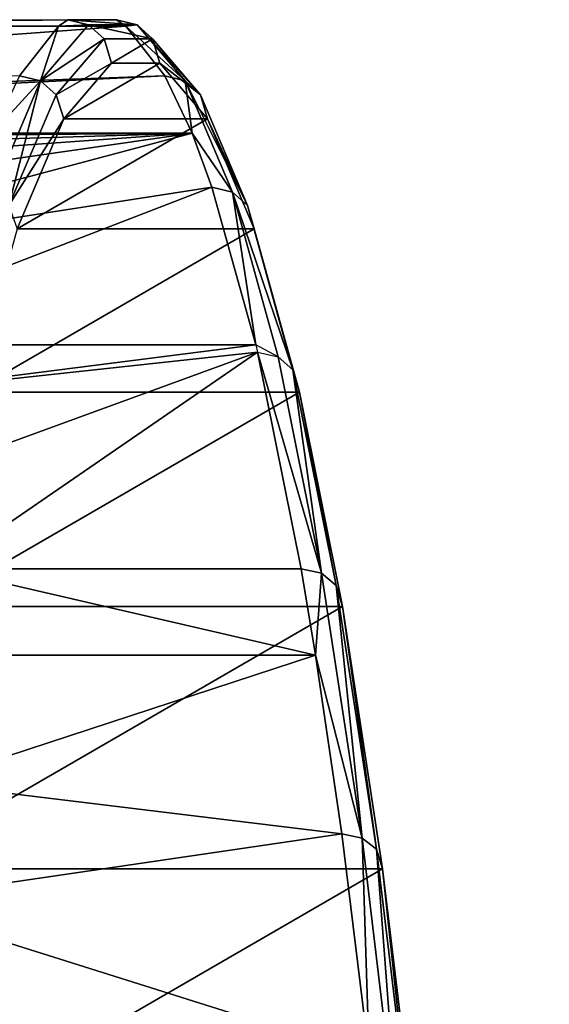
# Model space of a CAD drawing. Header units: millimetres. Extents: x 0 to 99, y 0 to 265.
# Tile 195 of 198: x 40.74 to 43.16, y 113.48 to 117.99. Entities that reach past the tile are written whole.
import ezdxf

# ---------------------------------------------------------------- set-up
doc = ezdxf.new("R2010")
doc.units = ezdxf.units.MM
doc.header["$LTSCALE"] = 25.4
doc.layers.get('0').update_dxf_attribs({"true_color": 0xff5454})

# ---------------------------------------------------------------- blocks, each defined once
blk = doc.blocks.new('EYE-S-6842.STL')
at = {"color": 250, "true_color": 0x262626}
mesh = blk.add_polyface(dxfattribs=at)
corners = [(43.6472, -147.4656, 172.0202), (50.3792, -147.4362, 170.0539), (43.9548, -147.4656, 168.978), (50.1569, -147.4362, 172.2522)]
mesh.append_faces([[corners[k] for k in face] for face in [(0, 1, 2), (1, 0, 3)]], dxfattribs={"vtx0": -1, "color": 250})
mesh = blk.add_polyface(dxfattribs=at)
corners = [(50.1142, -147.4656, 172.6741), (50.1569, -147.4362, 172.2522), (43.6472, -147.4656, 172.0202)]
mesh.append_faces([[corners[k] for k in face] for face in [(0, 1, 2)]], dxfattribs={"color": 250})
mesh = blk.add_polyface(dxfattribs=at)
corners = [(50.3792, -147.4362, 170.0539), (50.4218, -147.4656, 169.6319), (43.9548, -147.4656, 168.978)]
mesh.append_faces([[corners[k] for k in face] for face in [(0, 1, 2)]], dxfattribs={"color": 250})
mesh = blk.add_polyface(dxfattribs=at)
corners = [(50.1142, -147.4656, 172.6741), (50.2516, -147.4601, 172.2603), (50.1569, -147.4362, 172.2522)]
mesh.append_faces([[corners[k] for k in face] for face in [(0, 1, 2)]], dxfattribs={"color": 250})
mesh = blk.add_polyface(dxfattribs=at)
corners = [(50.1569, -147.4362, 172.2522), (50.4736, -147.4601, 170.0648), (50.3792, -147.4362, 170.0539), (50.2516, -147.4601, 172.2603)]
mesh.append_faces([[corners[k] for k in face] for face in [(0, 1, 2), (1, 0, 3)]], dxfattribs={"vtx0": -1, "color": 250})
mesh = blk.add_polyface(dxfattribs=at)
corners = [(50.4736, -147.4601, 170.0648), (50.4218, -147.4656, 169.6319), (50.3792, -147.4362, 170.0539)]
mesh.append_faces([[corners[k] for k in face] for face in [(0, 1, 2)]], dxfattribs={"color": 250})
mesh = blk.add_polyface(dxfattribs=at)
corners = [(49.9361, -147.6927, 174.4356), (50.1142, -147.4656, 172.6741), (43.6472, -147.4656, 172.0202)]
mesh.append_faces([[corners[k] for k in face] for face in [(0, 1, 2)]], dxfattribs={"color": 250})
mesh = blk.add_polyface(dxfattribs=at)
corners = [(50.4218, -147.4656, 169.6319), (44.2443, -147.922, 166.1153), (43.9548, -147.4656, 168.978)]
mesh.append_faces([[corners[k] for k in face] for face in [(0, 1, 2)]], dxfattribs={"color": 250})
mesh = blk.add_polyface(dxfattribs=at)
corners = [(50.4218, -147.4656, 169.6319), (50.5999, -147.6927, 167.8705), (44.2443, -147.922, 166.1153)]
mesh.append_faces([[corners[k] for k in face] for face in [(0, 1, 2)]], dxfattribs={"color": 250})
mesh = blk.add_polyface(dxfattribs=at)
corners = [(50.0311, -147.7163, 174.441), (50.1142, -147.4656, 172.6741), (49.9361, -147.6927, 174.4356)]
mesh.append_faces([[corners[k] for k in face] for face in [(0, 1, 2)]], dxfattribs={"color": 250})
mesh = blk.add_polyface(dxfattribs=at)
corners = [(50.0311, -147.7163, 174.441), (50.3224, -147.5242, 172.2637), (50.2516, -147.4601, 172.2603), (50.1026, -147.7795, 174.437)]
mesh.append_faces([[corners[k] for k in face] for face in [(0, 1, 2), (1, 0, 3)]], dxfattribs={"vtx0": -1, "color": 250})
mesh = blk.add_polyface(dxfattribs=at)
corners = [(50.0311, -147.7163, 174.441), (50.2516, -147.4601, 172.2603), (50.1142, -147.4656, 172.6741)]
mesh.append_faces([[corners[k] for k in face] for face in [(0, 1, 2)]], dxfattribs={"color": 250})
mesh = blk.add_polyface(dxfattribs=at)
corners = [(50.2516, -147.4601, 172.2603), (50.5436, -147.5242, 170.0757), (50.4736, -147.4601, 170.0648), (50.3224, -147.5242, 172.2637)]
mesh.append_faces([[corners[k] for k in face] for face in [(0, 1, 2), (1, 0, 3)]], dxfattribs={"vtx0": -1, "color": 250})
mesh = blk.add_polyface(dxfattribs=at)
corners = [(50.4736, -147.4601, 170.0648), (50.6941, -147.7163, 167.8842), (50.4218, -147.4656, 169.6319)]
mesh.append_faces([[corners[k] for k in face] for face in [(0, 1, 2)]], dxfattribs={"color": 250})
mesh = blk.add_polyface(dxfattribs=at)
corners = [(50.4218, -147.4656, 169.6319), (50.6941, -147.7163, 167.8842), (50.5999, -147.6927, 167.8705)]
mesh.append_faces([[corners[k] for k in face] for face in [(0, 1, 2)]], dxfattribs={"color": 250})
mesh = blk.add_polyface(dxfattribs=at)
corners = [(50.4736, -147.4601, 170.0648), (50.7634, -147.7795, 167.9024), (50.6941, -147.7163, 167.8842), (50.5436, -147.5242, 170.0757)]
mesh.append_faces([[corners[k] for k in face] for face in [(0, 1, 2), (1, 0, 3)]], dxfattribs={"vtx0": -1, "color": 250})
mesh = blk.add_polyface(dxfattribs=at)
corners = [(50.357, -147.6358, 172.2607), (50.1026, -147.7795, 174.437), (50.1386, -147.8896, 174.4212), (50.3224, -147.5242, 172.2637)]
mesh.append_faces([[corners[k] for k in face] for face in [(0, 1, 2), (1, 0, 3)]], dxfattribs={"vtx0": -1, "color": 250})
mesh = blk.add_polyface(dxfattribs=at)
corners = [(50.5436, -147.5242, 170.0757), (50.357, -147.6358, 172.2607), (50.577, -147.6358, 170.0856), (50.3224, -147.5242, 172.2637)]
mesh.append_faces([[corners[k] for k in face] for face in [(0, 1, 2), (1, 0, 3)]], dxfattribs={"vtx0": -1, "color": 250})
mesh = blk.add_polyface(dxfattribs=at)
corners = [(50.7634, -147.7795, 167.9024), (50.577, -147.6358, 170.0856), (50.7954, -147.8896, 167.9251), (50.5436, -147.5242, 170.0757)]
mesh.append_faces([[corners[k] for k in face] for face in [(0, 1, 2), (1, 0, 3)]], dxfattribs={"vtx0": -1, "color": 250})
mesh = blk.add_polyface(dxfattribs=at)
corners = [(50.7954, -184.9184, 167.9251), (50.357, -185.1722, 172.2607), (50.577, -185.1722, 170.0856), (50.1386, -184.9184, 174.4212), (51.0094, -184.4142, 165.8086), (49.9246, -184.4142, 176.5377), (51.2161, -183.6665, 163.7646), (49.7179, -183.6665, 178.5817), (51.4127, -182.6853, 161.8208), (49.5213, -182.6853, 180.5255), (51.5964, -181.4839, 160.0035), (49.3376, -181.4839, 182.3428), (51.7649, -180.0787, 158.3372), (49.1691, -180.0787, 184.009), (51.9158, -178.4884, 156.8446), (49.0182, -178.4884, 185.5017), (52.0472, -176.7348, 155.5457), (48.8868, -176.7348, 186.8006), (52.1571, -174.8415, 154.4581), (48.7769, -174.8415, 187.8882), (52.2443, -172.834, 153.5965), (48.6897, -172.834, 188.7497), (52.3073, -170.7396, 152.9727), (48.6267, -170.7396, 189.3736), (52.3455, -168.5866, 152.595), (50.523, -168.8414, 170.6197), (50.6238, -168.3586, 169.6223), (52.3593, -166.404, 152.4443), (50.6936, -167.4887, 168.9321), (50.7185, -166.404, 168.6858), (52.3455, -164.2215, 152.595), (50.6936, -165.3193, 168.9321), (50.6238, -164.4494, 169.6223), (50.523, -163.9667, 170.6197), (52.3073, -162.0685, 152.9727), (50.411, -163.9667, 171.7266), (50.411, -168.8414, 171.7266), (48.5885, -168.5866, 189.7513), (50.3102, -168.3586, 172.724), (48.5757, -166.404, 189.8778), (50.2404, -167.4887, 173.4141), (50.2155, -166.404, 173.6605), (50.2404, -165.3193, 173.4141), (48.5885, -164.2215, 189.7513), (50.3102, -164.4494, 172.724), (48.6267, -162.0685, 189.3736), (52.2443, -159.974, 153.5965), (48.6897, -159.974, 188.7497), (52.1571, -157.9666, 154.4581), (48.7769, -157.9666, 187.8882), (52.0472, -156.0733, 155.5457), (48.8868, -156.0733, 186.8006), (51.9158, -154.3196, 156.8446), (49.0182, -154.3196, 185.5017), (51.7649, -152.7294, 158.3372), (49.1691, -152.7294, 184.009), (51.5964, -151.3241, 160.0035), (49.3376, -151.3241, 182.3428), (51.4127, -150.1228, 161.8208), (49.5213, -150.1228, 180.5255), (51.2161, -149.1416, 163.7646), (49.7179, -149.1416, 178.5817), (51.0094, -148.3938, 165.8086), (49.9246, -148.3938, 176.5377), (50.7954, -147.8896, 167.9251), (50.1386, -147.8896, 174.4212), (50.577, -147.6358, 170.0856), (50.357, -147.6358, 172.2607)]
mesh.append_faces([[corners[k] for k in face] for face in [(0, 1, 2), (65, 66, 67)]], dxfattribs={"vtx0": -1, "color": 250})
mesh.append_faces([[corners[k] for k in face] for face in [(1, 0, 3), (3, 4, 5), (5, 6, 7), (7, 8, 9), (9, 10, 11), (11, 12, 13), (13, 14, 15), (15, 16, 17), (17, 18, 19), (19, 20, 21), (21, 22, 23), (25, 24, 26), (26, 27, 28), (28, 27, 29), (29, 30, 31), (31, 30, 32), (32, 30, 33), (33, 34, 35), (23, 36, 37), (36, 23, 25), (37, 38, 39), (39, 42, 43), (43, 35, 45), (45, 46, 47), (47, 48, 49), (49, 50, 51), (51, 52, 53), (53, 54, 55), (55, 56, 57), (57, 58, 59), (59, 60, 61), (61, 62, 63), (63, 64, 65)]], dxfattribs={"vtx0": -1, "vtx1": -1, "color": 250})
mesh.append_faces([[corners[k] for k in face] for face in [(23, 24, 25), (45, 35, 34)]], dxfattribs={"vtx0": -1, "vtx1": -1, "vtx2": -1, "color": 250})
mesh.append_faces([[corners[k] for k in face] for face in [(3, 0, 4), (5, 4, 6), (7, 6, 8), (9, 8, 10), (11, 10, 12), (13, 12, 14), (15, 14, 16), (17, 16, 18), (19, 18, 20), (21, 20, 22), (23, 22, 24), (26, 24, 27), (29, 27, 30), (33, 30, 34), (37, 36, 38), (39, 38, 40), (39, 40, 41), (39, 41, 42), (43, 42, 44), (43, 44, 35), (45, 34, 46), (47, 46, 48), (49, 48, 50), (51, 50, 52), (53, 52, 54), (55, 54, 56), (57, 56, 58), (59, 58, 60), (61, 60, 62), (63, 62, 64), (65, 64, 66)]], dxfattribs={"vtx0": -1, "vtx2": -1, "color": 250})
mesh = blk.add_polyface(dxfattribs=at)
corners = [(50.5999, -147.6927, 167.8705), (45.2192, -147.9561, 166.0723), (44.2443, -147.922, 166.1153)]
mesh.append_faces([[corners[k] for k in face] for face in [(0, 1, 2)]], dxfattribs={"color": 250})
mesh = blk.add_polyface(dxfattribs=at)
corners = [(50.5999, -147.6927, 167.8705), (50.7255, -147.9561, 166.6291), (45.2192, -147.9561, 166.0723)]
mesh.append_faces([[corners[k] for k in face] for face in [(0, 1, 2)]], dxfattribs={"color": 250})
mesh = blk.add_polyface(dxfattribs=at)
corners = [(49.8106, -147.9561, 175.677), (50.0311, -147.7163, 174.441), (49.9361, -147.6927, 174.4356)]
mesh.append_faces([[corners[k] for k in face] for face in [(0, 1, 2)]], dxfattribs={"color": 250})
mesh = blk.add_polyface(dxfattribs=at)
corners = [(49.815, -148.2252, 176.5773), (50.0311, -147.7163, 174.441), (49.8106, -147.9561, 175.677)]
mesh.append_faces([[corners[k] for k in face] for face in [(0, 1, 2)]], dxfattribs={"color": 250})
mesh = blk.add_polyface(dxfattribs=at)
corners = [(50.0311, -147.7163, 174.441), (49.8873, -148.2867, 176.5662), (50.1026, -147.7795, 174.437), (49.815, -148.2252, 176.5773)]
mesh.append_faces([[corners[k] for k in face] for face in [(0, 1, 2), (1, 0, 3)]], dxfattribs={"vtx0": -1, "color": 250})
mesh = blk.add_polyface(dxfattribs=at)
corners = [(50.6941, -147.7163, 167.8842), (50.7255, -147.9561, 166.6291), (50.5999, -147.6927, 167.8705)]
mesh.append_faces([[corners[k] for k in face] for face in [(0, 1, 2)]], dxfattribs={"color": 250})
mesh = blk.add_polyface(dxfattribs=at)
corners = [(50.6941, -147.7163, 167.8842), (50.9787, -148.2867, 165.7733), (50.9101, -148.2252, 165.7478), (50.7634, -147.7795, 167.9024)]
mesh.append_faces([[corners[k] for k in face] for face in [(0, 1, 2), (1, 0, 3)]], dxfattribs={"vtx0": -1, "color": 250})
mesh = blk.add_polyface(dxfattribs=at)
corners = [(50.6941, -147.7163, 167.8842), (50.9101, -148.2252, 165.7478), (50.7255, -147.9561, 166.6291)]
mesh.append_faces([[corners[k] for k in face] for face in [(0, 1, 2)]], dxfattribs={"color": 250})
mesh = blk.add_polyface(dxfattribs=at)
corners = [(50.1386, -147.8896, 174.4212), (49.8873, -148.2867, 176.5662), (49.9246, -148.3938, 176.5377), (50.1026, -147.7795, 174.437)]
mesh.append_faces([[corners[k] for k in face] for face in [(0, 1, 2), (1, 0, 3)]], dxfattribs={"vtx0": -1, "color": 250})
mesh = blk.add_polyface(dxfattribs=at)
corners = [(50.9787, -148.2867, 165.7733), (50.7954, -147.8896, 167.9251), (51.0094, -148.3938, 165.8086), (50.7634, -147.7795, 167.9024)]
mesh.append_faces([[corners[k] for k in face] for face in [(0, 1, 2), (1, 0, 3)]], dxfattribs={"vtx0": -1, "color": 250})
mesh = blk.add_polyface(dxfattribs=at)
corners = [(50.7255, -147.9561, 166.6291), (45.7827, -147.9984, 165.9603), (45.2192, -147.9561, 166.0723)]
mesh.append_faces([[corners[k] for k in face] for face in [(0, 1, 2)]], dxfattribs={"color": 250})
mesh = blk.add_polyface(dxfattribs=at)
corners = [(50.7255, -147.9561, 166.6291), (46.5205, -148.0847, 165.7083), (45.7827, -147.9984, 165.9603)]
mesh.append_faces([[corners[k] for k in face] for face in [(0, 1, 2)]], dxfattribs={"color": 250})
mesh = blk.add_polyface(dxfattribs=at)
corners = [(50.7255, -147.9561, 166.6291), (47.2039, -148.2066, 165.3513), (46.5205, -148.0847, 165.7083)]
mesh.append_faces([[corners[k] for k in face] for face in [(0, 1, 2)]], dxfattribs={"color": 250})
mesh = blk.add_polyface(dxfattribs=at)
corners = [(50.7255, -147.9561, 166.6291), (47.8349, -148.3726, 164.8876), (47.2039, -148.2066, 165.3513)]
mesh.append_faces([[corners[k] for k in face] for face in [(0, 1, 2)]], dxfattribs={"color": 250})
mesh = blk.add_polyface(dxfattribs=at)
corners = [(50.7255, -147.9561, 166.6291), (48.3774, -148.5812, 164.3445), (47.8349, -148.3726, 164.8876)]
mesh.append_faces([[corners[k] for k in face] for face in [(0, 1, 2)]], dxfattribs={"color": 250})
mesh = blk.add_polyface(dxfattribs=at)
corners = [(50.7255, -147.9561, 166.6291), (50.8162, -148.2022, 165.7314), (48.3774, -148.5812, 164.3445)]
mesh.append_faces([[corners[k] for k in face] for face in [(0, 1, 2)]], dxfattribs={"color": 250})
mesh = blk.add_polyface(dxfattribs=at)
corners = [(50.7255, -147.9561, 166.6291), (50.9101, -148.2252, 165.7478), (50.8162, -148.2022, 165.7314)]
mesh.append_faces([[corners[k] for k in face] for face in [(0, 1, 2)]], dxfattribs={"color": 250})
mesh = blk.add_polyface(dxfattribs=at)
corners = [(50.8162, -148.2022, 165.7314), (48.9465, -148.9244, 163.5341), (48.3774, -148.5812, 164.3445)]
mesh.append_faces([[corners[k] for k in face] for face in [(0, 1, 2)]], dxfattribs={"color": 250})
mesh = blk.add_polyface(dxfattribs=at)
corners = [(50.8162, -148.2022, 165.7314), (51.0172, -148.9244, 163.7434), (48.9465, -148.9244, 163.5341)]
mesh.append_faces([[corners[k] for k in face] for face in [(0, 1, 2)]], dxfattribs={"color": 250})
mesh = blk.add_polyface(dxfattribs=at)
corners = [(50.9101, -148.2252, 165.7478), (51.0172, -148.9244, 163.7434), (50.8162, -148.2022, 165.7314)]
mesh.append_faces([[corners[k] for k in face] for face in [(0, 1, 2)]], dxfattribs={"color": 250})
mesh = blk.add_polyface(dxfattribs=at)
corners = [(50.9101, -148.2252, 165.7478), (51.1187, -148.98, 163.6847), (51.0172, -148.9244, 163.7434)]
mesh.append_faces([[corners[k] for k in face] for face in [(0, 1, 2)]], dxfattribs={"color": 250})
mesh = blk.add_polyface(dxfattribs=at)
corners = [(50.9101, -148.2252, 165.7478), (51.1866, -149.0389, 163.7171), (51.1187, -148.98, 163.6847), (50.9787, -148.2867, 165.7733)]
mesh.append_faces([[corners[k] for k in face] for face in [(0, 1, 2), (1, 0, 3)]], dxfattribs={"vtx0": -1, "color": 250})
mesh = blk.add_polyface(dxfattribs=at)
corners = [(51.1866, -149.0389, 163.7171), (51.0094, -148.3938, 165.8086), (51.2161, -149.1416, 163.7646), (50.9787, -148.2867, 165.7733)]
mesh.append_faces([[corners[k] for k in face] for face in [(0, 1, 2), (1, 0, 3)]], dxfattribs={"vtx0": -1, "color": 250})
mesh = blk.add_polyface(dxfattribs=at)
corners = [(51.0172, -148.9244, 163.7434), (49.1952, -149.1572, 163.0322), (48.9465, -148.9244, 163.5341)]
mesh.append_faces([[corners[k] for k in face] for face in [(0, 1, 2)]], dxfattribs={"color": 250})
mesh = blk.add_polyface(dxfattribs=at)
corners = [(51.0172, -148.9244, 163.7434), (51.0251, -148.9579, 163.6657), (49.1952, -149.1572, 163.0322)]
mesh.append_faces([[corners[k] for k in face] for face in [(0, 1, 2)]], dxfattribs={"color": 250})
mesh = blk.add_polyface(dxfattribs=at)
corners = [(51.0251, -148.9579, 163.6657), (49.4489, -149.5334, 162.2859), (49.1952, -149.1572, 163.0322)]
mesh.append_faces([[corners[k] for k in face] for face in [(0, 1, 2)]], dxfattribs={"color": 250})
mesh = blk.add_polyface(dxfattribs=at)
corners = [(51.0251, -148.9579, 163.6657), (49.5821, -149.9496, 161.5352), (49.4489, -149.5334, 162.2859)]
mesh.append_faces([[corners[k] for k in face] for face in [(0, 1, 2)]], dxfattribs={"color": 250})
mesh = blk.add_polyface(dxfattribs=at)
corners = [(51.0251, -148.9579, 163.6657), (51.2237, -149.9496, 161.7012), (49.5821, -149.9496, 161.5352)]
mesh.append_faces([[corners[k] for k in face] for face in [(0, 1, 2)]], dxfattribs={"color": 250})
mesh = blk.add_polyface(dxfattribs=at)
corners = [(51.0251, -148.9579, 163.6657), (51.3171, -149.9703, 161.7227), (51.2237, -149.9496, 161.7012), (51.1187, -148.98, 163.6847)]
mesh.append_faces([[corners[k] for k in face] for face in [(0, 1, 2), (1, 0, 3)]], dxfattribs={"vtx0": -1, "color": 250})
mesh = blk.add_polyface(dxfattribs=at)
corners = [(51.3171, -149.9703, 161.7227), (51.1866, -149.0389, 163.7171), (51.3843, -150.0259, 161.7618), (51.1187, -148.98, 163.6847)]
mesh.append_faces([[corners[k] for k in face] for face in [(0, 1, 2), (1, 0, 3)]], dxfattribs={"vtx0": -1, "color": 250})
mesh = blk.add_polyface(dxfattribs=at)
corners = [(51.3843, -150.0259, 161.7618), (51.2161, -149.1416, 163.7646), (51.4127, -150.1228, 161.8208), (51.1866, -149.0389, 163.7171)]
mesh.append_faces([[corners[k] for k in face] for face in [(0, 1, 2), (1, 0, 3)]], dxfattribs={"vtx0": -1, "color": 250})
mesh = blk.add_polyface(dxfattribs=at)
corners = [(48.235, -183.1584, 174.8573), (48.8121, -183.5047, 169.1505), (48.5221, -183.5728, 172.0184), (49.0969, -182.9561, 166.3342), (47.959, -182.2731, 177.5875), (49.3684, -181.9423, 163.6487), (47.7017, -180.942, 180.1322), (49.5821, -180.7424, 161.5352), (47.4704, -179.2023, 182.4198), (49.7926, -179.1107, 159.4536), (47.2715, -177.1029, 184.3862), (49.9881, -177.0172, 157.5205), (47.1108, -174.7029, 185.9761), (50.146, -174.6311, 155.9588), (46.9926, -172.0697, 187.1447), (50.262, -172.0181, 154.8115), (46.9203, -169.2772, 187.8593), (48.6264, -170.404, 170.987), (48.4888, -170.1628, 172.3482), (48.3677, -169.4682, 173.5451), (48.2779, -168.404, 174.4336), (46.896, -166.404, 188.0998), (48.2301, -167.0986, 174.9063), (48.2301, -165.7094, 174.9063), (46.9203, -163.5309, 187.8593), (48.2779, -164.404, 174.4336), (48.3677, -163.3399, 173.5451), (46.9926, -160.7384, 187.1447), (48.4888, -162.6453, 172.3482), (48.6264, -162.404, 170.987), (50.262, -160.79, 154.8115), (50.146, -158.177, 155.9588), (47.1108, -158.1052, 185.9761), (49.9881, -155.7909, 157.5205), (47.2715, -155.7052, 184.3862), (49.7926, -153.6974, 159.4536), (47.4704, -153.6058, 182.4198), (49.5821, -152.0656, 161.5352), (47.7017, -151.8661, 180.1322), (49.3684, -150.8658, 163.6487), (47.959, -150.5349, 177.5875), (49.0969, -149.852, 166.3342), (48.235, -149.6497, 174.8573), (48.8121, -149.3034, 169.1505), (48.5221, -149.2353, 172.0184), (50.3329, -169.2503, 154.1102), (48.764, -170.1628, 169.6259), (48.8851, -169.4682, 168.4289), (48.9749, -168.404, 167.5405), (50.3567, -166.404, 153.8743), (49.0227, -167.0986, 167.0678), (49.0227, -165.7094, 167.0678), (50.3329, -163.5578, 154.1102), (48.9749, -164.404, 167.5405), (48.8851, -163.3399, 168.4289), (48.764, -162.6453, 169.6259)]
mesh.append_faces([[corners[k] for k in face] for face in [(0, 1, 2), (43, 42, 44)]], dxfattribs={"vtx0": -1, "color": 250})
mesh.append_faces([[corners[k] for k in face] for face in [(1, 0, 3), (3, 4, 5), (5, 6, 7), (7, 8, 9), (9, 10, 11), (11, 12, 13), (13, 14, 15), (17, 16, 18), (18, 16, 19), (19, 16, 20), (20, 21, 22), (22, 21, 23), (23, 24, 25), (25, 24, 26), (26, 27, 28), (28, 27, 29), (30, 27, 31), (31, 32, 33), (33, 34, 35), (35, 36, 37), (37, 38, 39), (39, 40, 41), (41, 42, 43), (45, 48, 49), (49, 51, 52), (52, 54, 30)]], dxfattribs={"vtx0": -1, "vtx1": -1, "color": 250})
mesh.append_faces([[corners[k] for k in face] for face in [(15, 16, 17), (29, 27, 30)]], dxfattribs={"vtx0": -1, "vtx1": -1, "vtx2": -1, "color": 250})
mesh.append_faces([[corners[k] for k in face] for face in [(3, 0, 4), (5, 4, 6), (7, 6, 8), (9, 8, 10), (11, 10, 12), (13, 12, 14), (15, 14, 16), (20, 16, 21), (23, 21, 24), (26, 24, 27), (31, 27, 32), (33, 32, 34), (35, 34, 36), (37, 36, 38), (39, 38, 40), (41, 40, 42), (17, 45, 15), (45, 17, 46), (45, 46, 47), (45, 47, 48), (49, 48, 50), (49, 50, 51), (52, 51, 53), (52, 53, 54), (30, 54, 55), (30, 55, 29)]], dxfattribs={"vtx0": -1, "vtx2": -1, "color": 250})
mesh = blk.add_polyface(dxfattribs=at)
corners = [(49.5821, -149.9496, 161.5352), (51.2896, -150.3454, 161.0497), (49.606, -150.3454, 160.8795), (51.2237, -149.9496, 161.7012)]
mesh.append_faces([[corners[k] for k in face] for face in [(0, 1, 2), (1, 0, 3)]], dxfattribs={"vtx0": -1, "color": 250})
mesh = blk.add_polyface(dxfattribs=at)
corners = [(51.3171, -149.9703, 161.7227), (51.2896, -150.3454, 161.0497), (51.2237, -149.9496, 161.7012)]
mesh.append_faces([[corners[k] for k in face] for face in [(0, 1, 2)]], dxfattribs={"color": 250})
mesh = blk.add_polyface(dxfattribs=at)
corners = [(51.3171, -149.9703, 161.7227), (51.5025, -151.183, 159.8884), (51.2896, -150.3454, 161.0497)]
mesh.append_faces([[corners[k] for k in face] for face in [(0, 1, 2)]], dxfattribs={"color": 250})
mesh = blk.add_polyface(dxfattribs=at)
corners = [(51.5025, -151.183, 159.8884), (51.3843, -150.0259, 161.7618), (51.5691, -151.2344, 159.9337), (51.3171, -149.9703, 161.7227)]
mesh.append_faces([[corners[k] for k in face] for face in [(0, 1, 2), (1, 0, 3)]], dxfattribs={"vtx0": -1, "color": 250})
mesh = blk.add_polyface(dxfattribs=at)
corners = [(51.5691, -151.2344, 159.9337), (51.4127, -150.1228, 161.8208), (51.5964, -151.3241, 160.0035), (51.3843, -150.0259, 161.7618)]
mesh.append_faces([[corners[k] for k in face] for face in [(0, 1, 2), (1, 0, 3)]], dxfattribs={"vtx0": -1, "color": 250})
mesh = blk.add_polyface(dxfattribs=at)
corners = [(51.2896, -150.3454, 161.0497), (49.5027, -150.9323, 159.9911), (49.606, -150.3454, 160.8795)]
mesh.append_faces([[corners[k] for k in face] for face in [(0, 1, 2)]], dxfattribs={"color": 250})
mesh = blk.add_polyface(dxfattribs=at)
corners = [(51.2896, -150.3454, 161.0497), (51.4095, -151.1637, 159.8646), (49.5027, -150.9323, 159.9911)]
mesh.append_faces([[corners[k] for k in face] for face in [(0, 1, 2)]], dxfattribs={"color": 250})
mesh = blk.add_polyface(dxfattribs=at)
corners = [(51.2896, -150.3454, 161.0497), (51.5025, -151.183, 159.8884), (51.4095, -151.1637, 159.8646)]
mesh.append_faces([[corners[k] for k in face] for face in [(0, 1, 2)]], dxfattribs={"color": 250})
mesh = blk.add_polyface(dxfattribs=at)
corners = [(49.5027, -150.9323, 159.9911), (51.4095, -151.1637, 159.8646), (49.2869, -151.475, 159.2413)]
mesh.append_faces([[corners[k] for k in face] for face in [(0, 1, 2)]], dxfattribs={"color": 250})
mesh = blk.add_polyface(dxfattribs=at)
corners = [(51.4095, -151.1637, 159.8646), (51.5355, -152.1823, 158.6176), (49.2869, -151.475, 159.2413)]
mesh.append_faces([[corners[k] for k in face] for face in [(0, 1, 2)]], dxfattribs={"color": 250})
mesh = blk.add_polyface(dxfattribs=at)
corners = [(51.5025, -151.183, 159.8884), (51.5355, -152.1823, 158.6176), (51.4095, -151.1637, 159.8646)]
mesh.append_faces([[corners[k] for k in face] for face in [(0, 1, 2)]], dxfattribs={"color": 250})
mesh = blk.add_polyface(dxfattribs=at)
corners = [(51.5025, -151.183, 159.8884), (51.6726, -152.6014, 158.2065), (51.5355, -152.1823, 158.6176)]
mesh.append_faces([[corners[k] for k in face] for face in [(0, 1, 2)]], dxfattribs={"color": 250})
mesh = blk.add_polyface(dxfattribs=at)
corners = [(51.6726, -152.6014, 158.2065), (51.5691, -151.2344, 159.9337), (51.7386, -152.6481, 158.2575), (51.5025, -151.183, 159.8884)]
mesh.append_faces([[corners[k] for k in face] for face in [(0, 1, 2), (1, 0, 3)]], dxfattribs={"vtx0": -1, "color": 250})
mesh = blk.add_polyface(dxfattribs=at)
corners = [(51.7386, -152.6481, 158.2575), (51.5964, -151.3241, 160.0035), (51.7649, -152.7294, 158.3372), (51.5691, -151.2344, 159.9337)]
mesh.append_faces([[corners[k] for k in face] for face in [(0, 1, 2), (1, 0, 3)]], dxfattribs={"vtx0": -1, "color": 250})
mesh = blk.add_polyface(dxfattribs=at)
corners = [(49.2869, -151.475, 159.2413), (51.5355, -152.1823, 158.6176), (48.9643, -152.022, 158.5419)]
mesh.append_faces([[corners[k] for k in face] for face in [(0, 1, 2)]], dxfattribs={"color": 250})

msp = doc.modelspace()

# ---------------------------------------------------------------- block references
at = {"color": 0}
msp.add_blockref('EYE-S-6842.STL', (-9.2004, 265.4283, -3.3107), dxfattribs=at)

doc.saveas('drawing.dxf')
